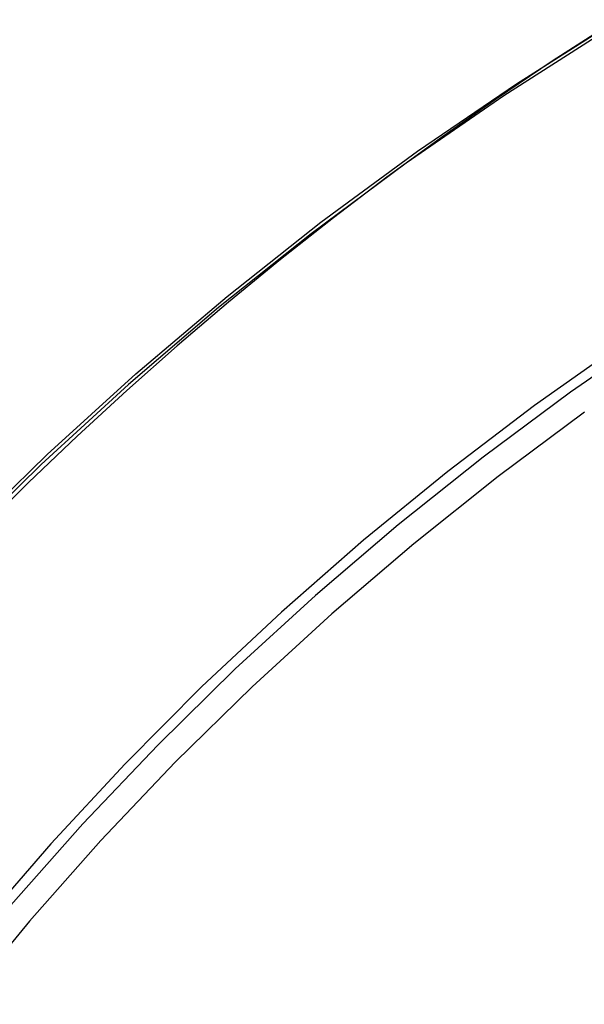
# Model space of a CAD drawing. Header units: millimetres. Extents: x 6239 to 7218, y -13987 to -13139.
# Tile 138 of 256: x 6711.13 to 6715.23, y -13443.18 to -13436.01. Entities that reach past the tile are written whole.
import ezdxf

# ---------------------------------------------------------------- set-up
doc = ezdxf.new("R2010")
doc.units = ezdxf.units.MM

msp = doc.modelspace()

# ---------------------------------------------------------------- linework, layer by layer
at = {"color": 7, "true_color": 0xffffff}
for p, q in [((6714.7402, -13436.4744, 218.0594), (6715.4768, -13436.008, 218.0594)), ((6714.7402, -13436.4744, 218.0594), (6715.4768, -13436.008, 218.0594)), ((6715.412, -13436.0456, 142.1555), (6715.0008, -13436.3109, 142.1555)), ((6715.412, -13436.0456, 142.1555), (6715.0008, -13436.3109, 142.1555)), ((6715.3738, -13436.0984, 108.2342), (6714.6477, -13436.5634, 108.2342)), ((6715.3738, -13436.0984, 108.2342), (6714.6477, -13436.5634, 108.2342)), ((6715.3738, -13436.0984, 125.1948), (6714.6477, -13436.5634, 125.1948)), ((6715.0008, -13436.3109, 142.1555), (6714.5946, -13436.5842, 142.1555)), ((6715.0008, -13436.3109, 142.1555), (6714.5946, -13436.5842, 142.1555)), ((6714.0202, -13436.9662, 218.0594), (6714.7402, -13436.4744, 218.0594)), ((6714.0202, -13436.9662, 218.0594), (6714.7402, -13436.4744, 218.0594)), ((6714.6477, -13436.5634, 108.2342), (6713.9381, -13437.0532, 108.2342)), ((6714.6477, -13436.5634, 108.2342), (6713.9381, -13437.0532, 108.2342)), ((6714.6477, -13436.5634, 125.1948), (6713.9381, -13437.0532, 125.1948)), ((6714.5946, -13436.5842, 142.1555), (6714.1938, -13436.8653, 142.1555)), ((6714.5946, -13436.5842, 142.1555), (6714.1938, -13436.8653, 142.1555)), ((6714.1938, -13436.8653, 142.1555), (6713.7982, -13437.1541, 142.1555)), ((6714.1938, -13436.8653, 142.1555), (6713.7982, -13437.1541, 142.1555)), ((6713.3179, -13437.4828, 218.0594), (6714.0202, -13436.9662, 218.0594)), ((6713.3179, -13437.4828, 218.0594), (6714.0202, -13436.9662, 218.0594)), ((6713.9381, -13437.0532, 108.2342), (6713.2458, -13437.5672, 108.2342)), ((6713.9381, -13437.0532, 108.2342), (6713.2458, -13437.5672, 108.2342)), ((6713.9381, -13437.0532, 125.1948), (6713.2458, -13437.5672, 125.1948)), ((6713.7982, -13437.1541, 142.1555), (6713.4082, -13437.4504, 142.1555)), ((6713.7982, -13437.1541, 142.1555), (6713.4082, -13437.4504, 142.1555)), ((6713.4082, -13437.4504, 142.1555), (6713.0237, -13437.7541, 142.1555)), ((6713.4082, -13437.4504, 142.1555), (6713.0237, -13437.7541, 142.1555)), ((6712.634, -13438.0235, 218.0594), (6713.3179, -13437.4828, 218.0594)), ((6712.634, -13438.0235, 218.0594), (6713.3179, -13437.4828, 218.0594)), ((6713.2458, -13437.5672, 108.2342), (6712.5717, -13438.1048, 108.2342)), ((6713.2458, -13437.5672, 108.2342), (6712.5717, -13438.1048, 108.2342)), ((6713.2458, -13437.5672, 125.1948), (6712.5717, -13438.1048, 125.1948)), ((6713.0237, -13437.7541, 142.1555), (6712.645, -13438.0651, 142.1555)), ((6713.0237, -13437.7541, 142.1555), (6712.645, -13438.0651, 142.1555)), ((6711.9693, -13438.5878, 218.0594), (6712.634, -13438.0235, 218.0594)), ((6711.9693, -13438.5878, 218.0594), (6712.634, -13438.0235, 218.0594)), ((6712.645, -13438.0651, 142.1555), (6712.2721, -13438.3832, 142.1555)), ((6712.645, -13438.0651, 142.1555), (6712.2721, -13438.3832, 142.1555)), ((6712.5717, -13438.1048, 108.2342), (6711.9165, -13438.6653, 108.2342)), ((6712.5717, -13438.1048, 108.2342), (6711.9165, -13438.6653, 108.2342)), ((6712.5717, -13438.1048, 125.1948), (6711.9165, -13438.6653, 125.1948)), ((6715.7842, -13438.2723, 144.2078), (6715.1329, -13438.7219, 144.2078)), ((6715.5197, -13438.3594, 212.0594), (6714.8721, -13438.8177, 212.0594)), ((6715.5197, -13438.3594, 212.0594), (6714.8721, -13438.8177, 212.0594)), ((6712.2721, -13438.3832, 142.1555), (6711.9052, -13438.7083, 142.1555)), ((6712.2721, -13438.3832, 142.1555), (6711.9052, -13438.7083, 142.1555)), ((6711.3248, -13439.1749, 218.0594), (6711.9693, -13438.5878, 218.0594)), ((6711.3248, -13439.1749, 218.0594), (6711.9693, -13438.5878, 218.0594)), ((6711.9165, -13438.6653, 108.2342), (6711.2811, -13439.2482, 108.2342)), ((6711.9165, -13438.6653, 108.2342), (6711.2811, -13439.2482, 108.2342)), ((6711.9165, -13438.6653, 125.1948), (6711.2811, -13439.2482, 125.1948)), ((6711.9052, -13438.7083, 142.1555), (6711.5444, -13439.0403, 142.1555)), ((6711.9052, -13438.7083, 142.1555), (6711.5444, -13439.0403, 142.1555)), ((6715.1329, -13438.7219, 144.2078), (6714.4975, -13439.1936, 144.2078)), ((6714.8721, -13438.8177, 212.0594), (6714.2407, -13439.298, 212.0594)), ((6714.8721, -13438.8177, 212.0594), (6714.2407, -13439.298, 212.0594)), ((6715.2369, -13438.867, 144.2), (6714.6064, -13439.3351, 144.2)), ((6715.2369, -13438.867, 144.2), (6714.6064, -13439.3351, 144.2)), ((6711.5444, -13439.0403, 142.1555), (6711.1899, -13439.379, 142.1555)), ((6711.5444, -13439.0403, 142.1555), (6711.1899, -13439.379, 142.1555)), ((6710.7011, -13439.7842, 218.0594), (6711.3248, -13439.1749, 218.0594)), ((6710.7011, -13439.7842, 218.0594), (6711.3248, -13439.1749, 218.0594)), ((6714.4975, -13439.1936, 144.2078), (6713.8788, -13439.687, 144.2078)), ((6711.2811, -13439.2482, 108.2342), (6710.6662, -13439.8526, 108.2342)), ((6711.2811, -13439.2482, 108.2342), (6710.6662, -13439.8526, 108.2342)), ((6711.2811, -13439.2482, 125.1948), (6710.6662, -13439.8526, 125.1948)), ((6714.2407, -13439.298, 212.0594), (6713.6262, -13439.7998, 212.0594)), ((6714.2407, -13439.298, 212.0594), (6713.6262, -13439.7998, 212.0594)), ((6711.1899, -13439.379, 142.1555), (6710.8417, -13439.7243, 142.1555)), ((6711.1899, -13439.379, 142.1555), (6710.8417, -13439.7243, 142.1555)), ((6714.6064, -13439.3351, 144.2), (6713.9925, -13439.8247, 144.2)), ((6714.6064, -13439.3351, 144.2), (6713.9925, -13439.8247, 144.2)), ((6713.8788, -13439.687, 144.2078), (6713.2775, -13440.2015, 144.2078)), ((6713.6262, -13439.7998, 212.0594), (6713.0294, -13440.3224, 212.0594)), ((6713.6262, -13439.7998, 212.0594), (6713.0294, -13440.3224, 212.0594)), ((6713.9925, -13439.8247, 144.2), (6713.3959, -13440.3352, 144.2)), ((6713.9925, -13439.8247, 144.2), (6713.3959, -13440.3352, 144.2)), ((6713.2775, -13440.2015, 144.2078), (6712.6943, -13440.7365, 144.2078)), ((6713.0294, -13440.3224, 212.0594), (6712.451, -13440.8654, 212.0594)), ((6713.0294, -13440.3224, 212.0594), (6712.451, -13440.8654, 212.0594)), ((6713.3959, -13440.3352, 144.2), (6712.8172, -13440.8659, 144.2)), ((6713.3959, -13440.3352, 144.2), (6712.8172, -13440.8659, 144.2)), ((6712.6943, -13440.7365, 144.2078), (6712.1299, -13441.2912, 144.2078)), ((6712.451, -13440.8654, 212.0594), (6711.8917, -13441.428, 212.0594)), ((6712.451, -13440.8654, 212.0594), (6711.8917, -13441.428, 212.0594)), ((6712.8172, -13440.8659, 144.2), (6712.2572, -13441.4164, 144.2)), ((6712.8172, -13440.8659, 144.2), (6712.2572, -13441.4164, 144.2)), ((6712.1299, -13441.2912, 144.2078), (6711.5849, -13441.8651, 144.2078)), ((6711.8917, -13441.428, 212.0594), (6711.3521, -13442.0095, 212.0594)), ((6711.8917, -13441.428, 212.0594), (6711.3521, -13442.0095, 212.0594)), ((6712.2572, -13441.4164, 144.2), (6711.7165, -13441.9858, 144.2)), ((6712.2572, -13441.4164, 144.2), (6711.7165, -13441.9858, 144.2)), ((6711.5849, -13441.8651, 144.2078), (6711.0602, -13442.4574, 144.2078)), ((6711.3521, -13442.0095, 212.0594), (6710.8329, -13442.6093, 212.0594)), ((6711.3521, -13442.0095, 212.0594), (6710.8329, -13442.6093, 212.0594)), ((6711.7165, -13441.9858, 144.2), (6711.1958, -13442.5735, 144.2)), ((6711.7165, -13441.9858, 144.2), (6711.1958, -13442.5735, 144.2)), ((6711.1958, -13442.5735, 144.2), (6710.6957, -13443.1789, 144.2)), ((6711.1958, -13442.5735, 144.2), (6710.6957, -13443.1789, 144.2))]:
    msp.add_line(p, q, dxfattribs=at)

doc.saveas('drawing.dxf')
